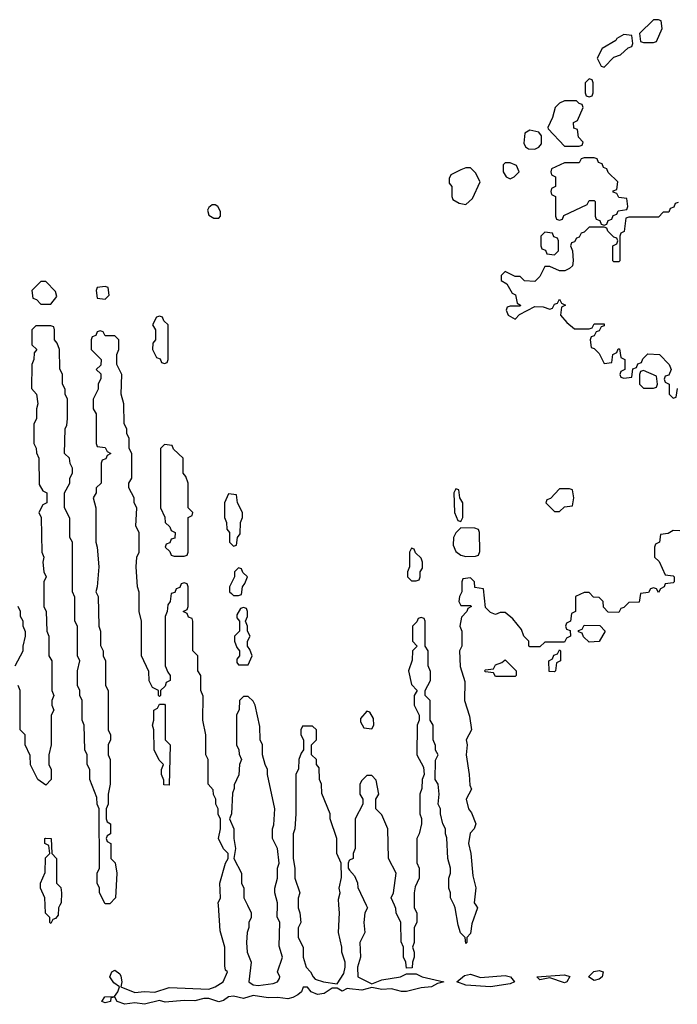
# Model space of a CAD drawing. Header units: inches. Extents: x 2710684 to 2828758, y 857022 to 965663.
# Tile 239 of 256: x 2748664 to 2751327, y 949599 to 953586. Entities that reach past the tile are written whole.
import ezdxf

# ---------------------------------------------------------------- set-up
doc = ezdxf.new("R2010")
doc.units = ezdxf.units.IN
doc.header["$MEASUREMENT"] = 0
for name, color, linetype in [('C7944', 7, 'Continuous'), ('C7945', 7, 'Continuous'), ('C7954', 7, 'Continuous'), ('C7955', 7, 'Continuous')]:
    doc.layers.add(name, color=color, linetype=linetype)

msp = doc.modelspace()

# ---------------------------------------------------------------- linework, layer by layer
at = {"layer": 'C7944', "color": 4, "elevation": 12}
for points in [[(2748827, 950000), (2748822, 949990), (2748819.6, 949960.4), (2748810, 949946), (2748798, 949942), (2748790, 949926), (2748786, 949930), (2748786, 949950), (2748768.4, 949968.4), (2748767.2, 950000)], [(2750000, 949661.8), (2749990, 949662.9), (2749970, 949652.3), (2749950, 949665.2), (2749930, 949664), (2749896.9, 949643.1), (2749870, 949638.3), (2749844, 949650), (2749830, 949668.7), (2749811.6, 949668.4), (2749805.5, 949650), (2749790, 949637.6), (2749770, 949626.3), (2749750, 949622), (2749710, 949626.9), (2749670, 949625.1), (2749610, 949634.5), (2749570, 949622.6), (2749530, 949632.3), (2749510, 949629.7), (2749490, 949615.1), (2749470, 949608.7), (2749430, 949623), (2749410, 949623), (2749373.4, 949613.4), (2749330, 949615.1), (2749252.7, 949607.3), (2749230, 949614.5), (2749170, 949599.7), (2749130, 949605.7), (2749090, 949599.2), (2749059, 949610), (2749050, 949628), (2749034, 949626), (2749032, 949610), (2749010, 949604.7), (2748997.2, 949610), (2749008.7, 949630), (2749048.7, 949631.3), (2749062, 949650), (2749068, 949670), (2749045.6, 949685.6), (2749029.4, 949710), (2749038, 949730), (2749050, 949738), (2749070, 949722), (2749073.7, 949713.7), (2749078, 949690), (2749074, 949670), (2749130, 949647.3), (2749170, 949650.8), (2749212.1, 949647.9), (2749270, 949667.3), (2749430, 949660.7), (2749455.3, 949670), (2749488, 949690), (2749506, 949730), (2749498, 949738), (2749494.6, 949754.6), (2749495.3, 949830), (2749476.4, 949896.4), (2749468.7, 950000)], [(2749587, 950000), (2749602, 949970), (2749602, 949950), (2749592, 949930), (2749592, 949910), (2749584.7, 949890), (2749582, 949850), (2749584.7, 949810), (2749602, 949770), (2749592, 949690), (2749610, 949678), (2749630, 949676), (2749690, 949684), (2749708, 949690), (2749716.4, 949703.6), (2749718, 949710), (2749708, 949730), (2749728.7, 949790), (2749714.6, 949834.6), (2749718, 949930), (2749707.3, 949952.7), (2749707.9, 950000)], [(2749791.4, 950000), (2749791.3, 949990), (2749798, 949970), (2749802, 949930), (2749791.6, 949908.4), (2749791.3, 949870), (2749812, 949830), (2749812, 949790), (2749824.7, 949750), (2749842, 949730), (2749852, 949710), (2749861, 949701), (2749894, 949690), (2749950, 949682), (2749976.4, 949723.6), (2749982, 949750), (2749982, 949770), (2749968.7, 949810), (2749968.7, 949830), (2749955.3, 949890), (2749959, 949970), (2749956.6, 950000)]]:
    msp.add_lwpolyline(points, dxfattribs=at)
at = {"layer": 'C7945', "color": 4, "elevation": 12}
for points in [[(2749456.4, 952836.4), (2749443.6, 952836.4), (2749430, 952826), (2749425.4, 952814.6), (2749430, 952794), (2749450, 952782), (2749470, 952782), (2749478, 952790), (2749478, 952810), (2749466, 952830)], [(2748770, 952526), (2748750, 952526), (2748714, 952490), (2748718, 952458), (2748732.7, 952452.7), (2748750, 952434), (2748790, 952434), (2748815.3, 952464.7), (2748810, 952486)], [(2749010, 952506), (2748978, 952502), (2748974, 952490), (2748978, 952458), (2749010, 952454), (2749026, 952470), (2749022, 952502)], [(2749230, 952386), (2749218, 952382), (2749202, 952350), (2749214, 952330), (2749214, 952290), (2749203.6, 952276.4), (2749202, 952250), (2749218, 952218), (2749232.7, 952212.7), (2749238, 952198), (2749250, 952194), (2749262, 952198), (2749266, 952210), (2749266, 952350), (2749247.3, 952367.3), (2749242, 952382)], [(2749250, 951866), (2749234, 951850), (2749234, 951610), (2749251.6, 951571.6), (2749254, 951550), (2749272.7, 951532.7), (2749278, 951518), (2749294, 951510), (2749292.7, 951487.3), (2749278, 951482), (2749272.7, 951467.3), (2749258, 951462), (2749254, 951450), (2749272.7, 951432.7), (2749278, 951418), (2749290, 951414), (2749330, 951414), (2749342, 951418), (2749346, 951430), (2749346, 951570), (2749362, 951578), (2749366, 951590), (2749346, 951610), (2749346, 951710), (2749336.4, 951736.4), (2749326, 951750), (2749326, 951810), (2749287.3, 951847.3), (2749282, 951862)], [(2749510, 951666), (2749494, 951630), (2749494, 951570), (2749502, 951550), (2749503.6, 951523.6), (2749514, 951510), (2749514, 951470), (2749530, 951454), (2749542, 951458), (2749546, 951490), (2749556.4, 951503.6), (2749558, 951550), (2749566, 951570), (2749566, 951590), (2749546, 951630), (2749542, 951662)], [(2749550, 951366), (2749534, 951350), (2749534, 951330), (2749514, 951290), (2749514, 951270), (2749522, 951262), (2749530, 951254), (2749550, 951254), (2749562, 951258), (2749566, 951290), (2749576.4, 951303.6), (2749586, 951330), (2749567.3, 951347.3), (2749562, 951362)], [(2749570, 951206), (2749558, 951202), (2749543.6, 951176.4), (2749543.6, 951163.6), (2749554, 951150), (2749554, 951110), (2749534, 951090), (2749534, 951070), (2749543.6, 951043.6), (2749554, 951030), (2749554, 951010), (2749543.6, 950996.4), (2749543.6, 950983.6), (2749550, 950974), (2749590, 950974), (2749606, 951010), (2749596.4, 951036.4), (2749586, 951050), (2749586, 951070), (2749598, 951090), (2749586, 951110), (2749586, 951130), (2749578, 951150), (2749586, 951170), (2749586, 951190), (2749582, 951202)], [(2749270, 950486), (2749248.4, 950488.4), (2749247.3, 950507.3), (2749238, 950530), (2749238, 950550), (2749246, 950570), (2749228.4, 950588.4), (2749208.7, 950630), (2749208, 950710), (2749202, 950730), (2749208, 950750), (2749208, 950790), (2749222, 950798), (2749230, 950814), (2749250, 950814), (2749254, 950810), (2749254, 950670), (2749274, 950650)]]:
    msp.add_lwpolyline(points, close=True, dxfattribs=at)
for points in [[(2749468.7, 950000), (2749468, 950010), (2749478, 950030), (2749475.3, 950090), (2749498, 950170), (2749508, 950190), (2749508, 950210), (2749489.1, 950229.1), (2749469, 950270), (2749478, 950310), (2749478, 950350), (2749468.4, 950368.4), (2749468, 950390), (2749458, 950410), (2749458, 950430), (2749448.4, 950448.4), (2749447.3, 950467.3), (2749428, 950490), (2749428, 950590), (2749418, 950610), (2749418, 950690), (2749406, 950750), (2749407.3, 950847.3), (2749398, 950870), (2749398, 950930), (2749386, 950950), (2749386, 951010), (2749366, 951030), (2749366, 951150), (2749362, 951162), (2749347.3, 951167.3), (2749342, 951182), (2749326, 951190), (2749342, 951198), (2749346, 951210), (2749346, 951290), (2749342, 951302), (2749330, 951306), (2749318, 951302), (2749312.7, 951287.3), (2749298, 951282), (2749292.7, 951267.3), (2749278, 951262), (2749274, 951230), (2749263.6, 951216.4), (2749262, 951190), (2749254, 951170), (2749254, 950970), (2749263.6, 950943.6), (2749274, 950930), (2749274, 950910), (2749258, 950902), (2749252.7, 950887.3), (2749234, 950870), (2749234, 950850), (2749230, 950846), (2749226, 950850), (2749226, 950870), (2749202, 950882), (2749188.4, 950908.4), (2749187.3, 950947.3), (2749158, 951010), (2749158, 951150), (2749148.7, 951190), (2749148.4, 951268.4), (2749142, 951290), (2749135.3, 951370), (2749138, 951410), (2749148, 951430), (2749148, 951510), (2749134.6, 951534.6), (2749138, 951610), (2749128, 951630), (2749128, 951650), (2749106, 951690), (2749106, 951710), (2749118, 951730), (2749118, 951830), (2749108, 951850), (2749108, 951890), (2749098, 951910), (2749098, 951930), (2749088, 951950), (2749086, 952030), (2749075.3, 952070), (2749078, 952150), (2749058, 952190), (2749058, 952230), (2749066, 952250), (2749066, 952290), (2749050, 952306), (2749010, 952306), (2749002, 952322), (2748990, 952326), (2748978, 952322), (2748972.7, 952307.3), (2748958, 952302), (2748954, 952290), (2748954, 952250), (2748994, 952210), (2748992.7, 952187.3), (2748974, 952170), (2748992.7, 952152.7), (2748992.7, 952132.7), (2748982, 952110), (2748982, 952090), (2748962, 952050), (2748962, 952010), (2748974, 951990), (2748974, 951870), (2748978, 951858), (2749010, 951854), (2749018, 951838), (2749034, 951830), (2749018, 951822), (2749012.7, 951807.3), (2748998, 951802), (2748994, 951790), (2748994, 951710), (2748974, 951690), (2748974, 951670), (2748962, 951650), (2748972, 951610), (2748972, 951470), (2748978, 951450), (2748984.7, 951370), (2748978, 951290), (2748972, 951270), (2748982, 951250), (2748984.7, 951130), (2748991.3, 951110), (2748991.6, 951051.6), (2749002, 951030), (2749002, 951010), (2749012, 950990), (2749012, 950890), (2749022, 950870), (2749022, 950710), (2749032, 950690), (2749032, 950670), (2749022, 950650), (2749022, 950610), (2749031.3, 950590), (2749031.3, 950490), (2749022, 950450), (2749022, 950410), (2749014, 950390), (2749014, 950350), (2749018, 950338), (2749032, 950330), (2749032, 950290), (2749018, 950282), (2749014, 950270), (2749018, 950258), (2749034, 950250), (2749034, 950190), (2749051.6, 950171.6), (2749058, 950130), (2749052, 950030), (2749030, 950006), (2749010, 950006), (2748988, 950050), (2748988, 950070), (2748978, 950090), (2748978, 950130), (2748988, 950150), (2748986, 950390), (2748978, 950410), (2748976.4, 950436.4), (2748948.9, 950508.9), (2748948, 950550), (2748938, 950570), (2748938, 950610), (2748928, 950630), (2748926, 950730), (2748918, 950750), (2748918, 950830), (2748908, 950850), (2748908, 950870), (2748898, 950890), (2748898, 950950), (2748908, 950990), (2748898, 951010), (2748898, 951130), (2748888, 951150), (2748887.3, 951247.3), (2748878, 951270), (2748878, 951470), (2748868, 951490), (2748867.3, 951567.3), (2748846, 951610), (2748846, 951670), (2748868, 951710), (2748868, 951730), (2748878, 951750), (2748878, 951770), (2748868.4, 951788.4), (2748866, 951810), (2748846, 951830), (2748848, 951930), (2748855.3, 951944.7), (2748858, 951970), (2748858, 952050), (2748848, 952070), (2748848, 952090), (2748838, 952110), (2748838, 952150), (2748827.3, 952172.7), (2748826, 952250), (2748816.4, 952276.4), (2748806, 952290), (2748806, 952330), (2748802, 952342), (2748790, 952346), (2748730, 952346), (2748714, 952330), (2748714, 952270), (2748734, 952250), (2748723.6, 952236.4), (2748722, 952210), (2748714, 952190), (2748712.7, 952092.7), (2748732, 952070), (2748738, 952030), (2748732, 952010), (2748732, 951970), (2748722, 951950), (2748722, 951870), (2748731.6, 951851.6), (2748732.7, 951832.7), (2748742, 951810), (2748743.6, 951703.6), (2748758, 951678), (2748774, 951670), (2748774, 951630), (2748758, 951622), (2748742, 951590), (2748752, 951570), (2748754, 951430), (2748762, 951410), (2748758, 951390), (2748762, 951350), (2748772, 951330), (2748762, 951310), (2748762, 951210), (2748772, 951190), (2748774, 951110), (2748782, 951090), (2748782, 951010), (2748794, 950990), (2748794, 950870), (2748802, 950850), (2748794, 950830), (2748794, 950810), (2748802, 950790), (2748792, 950770), (2748792, 950650), (2748782, 950610), (2748782, 950570), (2748792, 950550), (2748792, 950510), (2748770, 950486), (2748738, 950510), (2748708.4, 950568.4), (2748707.3, 950607.3), (2748686, 950650), (2748686, 950690), (2748666, 950710), (2748666, 950870), (2748658, 950890)], [(2748646, 950970), (2748678, 951030), (2748678, 951050), (2748688, 951090), (2748687.3, 951107.3), (2748678, 951130), (2748678, 951150), (2748668, 951170), (2748668, 951190), (2748658, 951210)], [(2749707.9, 950000), (2749708, 950010), (2749698, 950050), (2749698, 950070), (2749708.7, 950110), (2749708.7, 950150), (2749715.3, 950170), (2749708, 950230), (2749688, 950270), (2749688, 950310), (2749693.6, 950326.4), (2749698, 950390), (2749668, 950530), (2749668, 950550), (2749658, 950570), (2749648, 950610), (2749648, 950650), (2749638, 950670), (2749636.4, 950723.6), (2749618, 950810), (2749610, 950826), (2749590, 950846), (2749570, 950846), (2749554, 950830), (2749552.7, 950792.7), (2749542, 950770), (2749542, 950650), (2749552, 950630), (2749552.7, 950612.7), (2749562, 950590), (2749554, 950570), (2749551.6, 950528.4), (2749532.7, 950487.3), (2749532.7, 950472.7), (2749525.4, 950454.6), (2749522, 950370), (2749514, 950350), (2749531.3, 950310), (2749531.3, 950270), (2749538, 950230), (2749532, 950190), (2749562, 950130), (2749562, 950090), (2749572, 950070), (2749572, 950030), (2749587, 950000)], [(2749956.6, 950000), (2749954.6, 950025.4), (2749962, 950050), (2749958, 950070), (2749967.3, 950112.7), (2749966, 950170), (2749948, 950210), (2749948, 950270), (2749922, 950350), (2749922, 950370), (2749887.3, 950452.7), (2749886, 950490), (2749878, 950510), (2749876.4, 950556.4), (2749866, 950570), (2749866, 950590), (2749846, 950610), (2749846, 950650), (2749866, 950670), (2749866, 950710), (2749850, 950726), (2749810, 950726), (2749802, 950710), (2749802, 950690), (2749814, 950670), (2749814, 950630), (2749803.6, 950616.4), (2749794, 950590), (2749792.7, 950552.7), (2749782, 950530), (2749782, 950370), (2749778, 950310), (2749771.3, 950290), (2749771.3, 950190), (2749778, 950150), (2749778, 950110), (2749798, 950050), (2749791.6, 950028.4), (2749791.4, 950000)], [(2748767.2, 950000), (2748766, 950030), (2748748, 950070), (2748748, 950090), (2748767.3, 950132.7), (2748768.4, 950191.6), (2748786, 950210), (2748782, 950242), (2748766, 950250), (2748766, 950270), (2748770, 950272), (2748792, 950270), (2748794, 950210), (2748814, 950190), (2748814, 950090), (2748831.6, 950071.6), (2748834, 950050), (2748832, 950010), (2748827, 950000)], [(2750000, 950183), (2749998, 950182), (2749994, 950170), (2749994, 950150), (2750000, 950142.9)]]:
    msp.add_lwpolyline(points, dxfattribs=at)
at = {"layer": 'C7954', "color": 4, "elevation": 12}
for points in [[(2750067.2, 950000), (2750072, 949990), (2750062, 949970), (2750058, 949930), (2750062, 949890), (2750042, 949850), (2750044.7, 949790), (2750032, 949750), (2750034, 949710), (2750090, 949682), (2750130, 949698.8), (2750206, 949710), (2750230, 949722), (2750270, 949722), (2750294, 949710), (2750382, 949690), (2750356.3, 949683.7), (2750331.3, 949670), (2750290, 949665.4), (2750230, 949651.1), (2750210, 949651.2), (2750170, 949662), (2750130, 949659.7), (2750090, 949667.6), (2750050, 949656.2), (2750000, 949661.8)], [(2750262, 950000), (2750262, 949990), (2750272, 949970), (2750272, 949930), (2750262, 949910), (2750262, 949850), (2750254, 949830), (2750262, 949810), (2750262, 949790), (2750254, 949770), (2750252.7, 949747.3), (2750230, 949746), (2750228, 949770), (2750218, 949790), (2750218, 949830), (2750208.4, 949851.6), (2750208, 949930), (2750188, 949970), (2750187.3, 949987.3), (2750181.6, 950000)], [(2750511.3, 950000), (2750518, 949990), (2750494.4, 949925.6), (2750490, 949886), (2750474, 949870), (2750474, 949850), (2750470, 949846), (2750468, 949870), (2750449.1, 949889.1), (2750439, 949919), (2750428, 949990), (2750423.2, 950000)]]:
    msp.add_lwpolyline(points, dxfattribs=at)
for points in [[(2750530, 949708.2), (2750630, 949715.3), (2750651, 949710), (2750667.3, 949690), (2750650, 949682), (2750570, 949669.8), (2750470, 949676.2), (2750434, 949690), (2750464.7, 949715.3), (2750490, 949721)], [(2750870, 949685.7), (2750810, 949706), (2750770, 949698), (2750758, 949710), (2750870, 949719), (2750891.5, 949711.5), (2750879.1, 949690)], [(2750990, 949695.6), (2750967.6, 949710), (2750988.3, 949731.7), (2751010, 949736.4), (2751026, 949730), (2751023, 949710), (2751010, 949700.5)]]:
    msp.add_lwpolyline(points, close=True, dxfattribs=at)
at = {"layer": 'C7955', "color": 4, "elevation": 12}
for points in [[(2751250, 953586), (2751230, 953586), (2751174, 953530), (2751178, 953498), (2751190, 953494), (2751230, 953494), (2751242, 953498), (2751266, 953550), (2751262, 953582)], [(2751110, 953526), (2751082, 953510), (2751078, 953502), (2751022, 953470), (2751002, 953430), (2751018, 953398), (2751030, 953394), (2751070, 953434), (2751096.4, 953443.6), (2751127.3, 953472.7), (2751142, 953478), (2751146, 953490), (2751142, 953522)], [(2750970, 953346), (2750954, 953330), (2750954, 953290), (2750958, 953278), (2750970, 953274), (2750982, 953278), (2750986, 953290), (2750986, 953330), (2750982, 953342)], [(2750918, 953258), (2750870, 953258), (2750850, 953248), (2750832, 953230), (2750822, 953190), (2750802, 953150), (2750803.6, 953143.6), (2750870, 953074), (2750930, 953074), (2750942, 953078), (2750946, 953090), (2750926, 953110), (2750922, 953142), (2750907.3, 953147.3), (2750906, 953170), (2750922, 953178), (2750946, 953230), (2750942, 953242), (2750930, 953246)], [(2750730, 953139), (2750710, 953126), (2750705.4, 953085.4), (2750711.6, 953071.6), (2750723.6, 953063.6), (2750750, 953062), (2750766, 953070), (2750776.4, 953083.6), (2750776.4, 953116.4), (2750766, 953130)], [(2750990, 953026), (2750950, 953026), (2750938, 953022), (2750930, 953006), (2750870, 953006), (2750818, 952982), (2750814, 952970), (2750818, 952958), (2750834, 952950), (2750834, 952910), (2750818, 952902), (2750814, 952890), (2750818, 952878), (2750834, 952870), (2750834, 952790), (2750838, 952778), (2750850, 952774), (2750862, 952778), (2750867.3, 952792.7), (2750962, 952838), (2750970, 952854), (2750990, 952854), (2750994, 952850), (2750994, 952790), (2750998, 952778), (2751012.7, 952772.7), (2751018, 952758), (2751030, 952754), (2751042, 952758), (2751047.3, 952772.7), (2751062, 952778), (2751067.3, 952792.7), (2751082, 952798), (2751087.3, 952812.7), (2751122, 952818), (2751126, 952830), (2751122, 952862), (2751090, 952866), (2751082, 952882), (2751067.3, 952887.3), (2751067.3, 952892.7), (2751082, 952898), (2751086, 952930), (2751047.3, 952967.3), (2751042, 952982), (2751027.3, 952987.3), (2751022, 953002), (2751007.3, 953007.3), (2751002, 953022)], [(2750490, 952986), (2750470, 952986), (2750450, 952978), (2750410, 952958), (2750403.6, 952943.6), (2750403.6, 952923.6), (2750414, 952910), (2750414, 952870), (2750418, 952858), (2750443.6, 952843.6), (2750470, 952838), (2750498, 952862), (2750528, 952930), (2750510, 952966)], [(2750650, 953006), (2750630, 953006), (2750622, 952998), (2750622, 952970), (2750634, 952950), (2750650, 952942), (2750666, 952950), (2750686, 952970), (2750675.3, 952995.3)], [(2750790, 952726), (2750774, 952710), (2750774, 952670), (2750778, 952658), (2750792.7, 952652.7), (2750798, 952638), (2750830, 952634), (2750846, 952650), (2750846, 952690), (2750842, 952702), (2750827.3, 952707.3), (2750822, 952722)], [(2751190, 952166), (2751178, 952162), (2751174, 952150), (2751174, 952110), (2751190, 952094), (2751230, 952094), (2751242, 952098), (2751246, 952110), (2751242, 952142)], [(2750430, 951686), (2750422, 951670), (2750424.7, 951590), (2750438, 951558), (2750450, 951554), (2750458, 951570), (2750458, 951630), (2750446, 951650), (2750442, 951682)], [(2750890, 951686), (2750850, 951686), (2750812.7, 951647.3), (2750798, 951642), (2750794, 951630), (2750830, 951594), (2750850, 951594), (2750870, 951614), (2750902, 951618), (2750908, 951650), (2750902, 951682)], [(2750450, 951528), (2750430, 951508.7), (2750420.7, 951490), (2750418.8, 951458.8), (2750430, 951432), (2750450, 951418), (2750470, 951412), (2750510, 951414), (2750522, 951418), (2750527.3, 951432.7), (2750526, 951510), (2750522, 951522), (2750507.3, 951527.3)], [(2750250, 951446), (2750242, 951430), (2750242, 951370), (2750234, 951350), (2750234, 951330), (2750250, 951314), (2750270, 951314), (2750282, 951318), (2750286, 951330), (2750286, 951350), (2750294.6, 951365.4), (2750295.3, 951390), (2750290, 951406), (2750267.3, 951427.3), (2750262, 951442)], [(2750970, 951066), (2750947.3, 951087.3), (2750942, 951102), (2750927.3, 951107.3), (2750927.3, 951112.7), (2750942, 951118), (2750950, 951134), (2751012.7, 951132.7), (2751034, 951110), (2751010, 951068)], [(2750830, 950946), (2750807.3, 950947.3), (2750806, 950990), (2750822, 950998), (2750827.3, 951012.7), (2750842, 951018), (2750850, 951034), (2750854, 951030), (2750854, 950990), (2750838, 950982), (2750834, 950950)], [(2750590, 950926), (2750582, 950942), (2750550, 950946), (2750546, 950950), (2750550, 950954), (2750582, 950958), (2750590, 950974), (2750616.4, 950983.6), (2750630, 950994), (2750674, 950950), (2750674, 950930), (2750670, 950926)], [(2750070, 950786), (2750043.6, 950756.4), (2750043.6, 950743.6), (2750058, 950718), (2750090, 950714), (2750098, 950730), (2750096.4, 950756.4), (2750082, 950782)]]:
    msp.add_lwpolyline(points, close=True, dxfattribs=at)
for points in [[(2751330, 952846), (2751318, 952842), (2751312.7, 952827.3), (2751298, 952822), (2751292.7, 952807.3), (2751270, 952806), (2751250, 952786), (2751130, 952786), (2751118, 952782), (2751111.6, 952728.4), (2751098, 952722), (2751094, 952710), (2751094, 952610), (2751090, 952606), (2751070, 952606), (2751066, 952610), (2751066, 952670), (2751082, 952678), (2751086, 952690), (2751082, 952702), (2751070, 952706), (2751046, 952730), (2751042, 952742), (2751030, 952746), (2750970, 952746), (2750950, 952726), (2750938, 952722), (2750930, 952706), (2750918, 952702), (2750910, 952686), (2750898, 952682), (2750894, 952670), (2750902, 952650), (2750904.7, 952610), (2750902, 952590), (2750890, 952578), (2750871.1, 952568.9), (2750850, 952568.7), (2750810, 952586), (2750790, 952586), (2750770, 952546), (2750750, 952526), (2750708.4, 952528.4), (2750690, 952546), (2750670, 952546), (2750630, 952566), (2750614, 952550), (2750614, 952530), (2750636.9, 952516.9), (2750658, 952478), (2750671.6, 952471.6), (2750678, 952438), (2750692, 952430), (2750690, 952426), (2750650, 952426), (2750638, 952422), (2750634, 952410), (2750642, 952390), (2750670, 952374), (2750687.3, 952392.7), (2750750, 952424.7), (2750783.6, 952423.6), (2750810, 952414), (2750822, 952418), (2750830, 952434), (2750842, 952438), (2750850, 952454), (2750858, 952438), (2750874, 952430), (2750858, 952422), (2750854, 952390), (2750879.6, 952359.6), (2750910, 952334), (2750970, 952334), (2750982, 952338), (2750990, 952354), (2751030, 952354), (2751030, 952346), (2751018, 952342), (2751010, 952326), (2750998, 952322), (2750990, 952306), (2750978, 952302), (2750974, 952290), (2750978, 952258), (2750990, 952254), (2751010, 952234), (2751030, 952194), (2751062, 952198), (2751066, 952230), (2751082, 952238), (2751087.3, 952252.7), (2751092.7, 952252.7), (2751098, 952218), (2751114, 952210), (2751114, 952170), (2751098, 952162), (2751094, 952150), (2751098, 952138), (2751110, 952134), (2751142, 952138), (2751147.3, 952172.7), (2751162, 952178), (2751167.3, 952192.7), (2751182, 952198), (2751187.3, 952212.7), (2751207.3, 952232.7), (2751254, 952230), (2751294, 952190), (2751302, 952170), (2751292.7, 952147.3), (2751278, 952142), (2751274, 952130), (2751278, 952118), (2751294, 952110), (2751294, 952070), (2751310, 952054), (2751322, 952058), (2751327.3, 952092.7)], [(2751336.4, 951516.4), (2751310, 951518), (2751290, 951506), (2751258, 951502), (2751254, 951470), (2751238, 951462), (2751234, 951450), (2751234, 951410), (2751252.7, 951392.7), (2751278, 951338), (2751310, 951334), (2751314, 951330), (2751314, 951310), (2751310, 951306), (2751278, 951302), (2751274, 951290), (2751258, 951282), (2751250, 951266), (2751242, 951282), (2751230, 951286), (2751218, 951282), (2751210, 951266), (2751178, 951262), (2751172.7, 951227.3), (2751130, 951226), (2751110, 951206), (2751098, 951202), (2751090, 951186), (2751047.3, 951187.3), (2751027.3, 951207.3), (2751026, 951230), (2751010, 951246), (2750987.3, 951247.3), (2750970, 951266), (2750950, 951266), (2750914, 951250), (2750914, 951190), (2750898, 951182), (2750894, 951150), (2750878, 951142), (2750874, 951130), (2750878, 951118), (2750892.7, 951112.7), (2750894, 951090), (2750878, 951082), (2750870, 951066), (2750790, 951066), (2750770, 951046), (2750730, 951046), (2750726, 951050), (2750726, 951070), (2750706, 951090), (2750696.4, 951116.4), (2750660.4, 951160.4), (2750630, 951186), (2750610, 951186), (2750590, 951178), (2750570, 951186), (2750550, 951206), (2750542, 951282), (2750507.3, 951287.3), (2750506, 951310), (2750490, 951326), (2750458, 951322), (2750454, 951310), (2750454, 951270), (2750444.7, 951250), (2750442, 951230), (2750450, 951214), (2750490, 951214), (2750494, 951210), (2750478, 951202), (2750474, 951190), (2750452.7, 951167.3), (2750446, 951130), (2750454, 951110), (2750454, 951050), (2750444.7, 951030), (2750447.1, 950967.1), (2750466.4, 950906.4), (2750464.7, 950830), (2750486, 950766), (2750494, 950710), (2750472, 950670), (2750476, 950650), (2750471.3, 950608.7), (2750484.7, 950530), (2750486.4, 950486.4), (2750494, 950470), (2750472, 950430), (2750481, 950390), (2750494, 950374), (2750511.3, 950330), (2750504.7, 950310), (2750487.5, 950292.5), (2750480.7, 950250), (2750490.8, 950210), (2750498.8, 950118.8), (2750510.6, 950070.6), (2750504.7, 950010), (2750511.3, 950000)], [(2750423.2, 950000), (2750408.7, 950030), (2750408.7, 950050), (2750402, 950070), (2750402, 950110), (2750408.7, 950130), (2750408.7, 950150), (2750398, 950190), (2750393.6, 950273.6), (2750388, 950290), (2750388, 950310), (2750378, 950330), (2750368, 950370), (2750368, 950390), (2750358, 950410), (2750362, 950450), (2750358, 950490), (2750346, 950510), (2750347.3, 950587.3), (2750358, 950610), (2750348.4, 950628.4), (2750347.3, 950647.3), (2750338, 950670), (2750338, 950730), (2750326, 950750), (2750326, 950830), (2750306, 950850), (2750306, 950870), (2750328, 950910), (2750328, 950930), (2750327.3, 950947.3), (2750318, 950970), (2750318, 951030), (2750306, 951050), (2750306, 951150), (2750302, 951162), (2750290, 951166), (2750278, 951162), (2750272.7, 951147.3), (2750254, 951130), (2750254, 951070), (2750274, 951050), (2750254, 951030), (2750252.7, 950992.7), (2750238, 950950), (2750250, 950894), (2750274, 950870), (2750262, 950850), (2750262, 950810), (2750282, 950770), (2750282, 950750), (2750274, 950730), (2750272, 950610), (2750299.6, 950559.6), (2750302, 950530), (2750294, 950510), (2750292.7, 950472.7), (2750284.7, 950450), (2750284.7, 950370), (2750291.3, 950351.3), (2750291.3, 950330), (2750282, 950290), (2750272, 950270), (2750271.6, 950171.6), (2750282, 950150), (2750282, 950110), (2750265.4, 950074.6), (2750262, 950050), (2750262, 950000)], [(2750181.6, 950000), (2750168, 950030), (2750178, 950050), (2750188, 950130), (2750158, 950190), (2750155.3, 950310), (2750130, 950366), (2750106, 950390), (2750106, 950430), (2750118, 950450), (2750107.3, 950507.3), (2750090, 950526), (2750070, 950526), (2750050, 950506), (2750042, 950490), (2750042, 950450), (2750054, 950430), (2750054, 950410), (2750022, 950350), (2750022, 950230), (2750014, 950210), (2750014, 950190), (2750000, 950183)], [(2750000, 950142.9), (2750019.6, 950119.6), (2750031.6, 950091.6), (2750032.7, 950072.7), (2750067.2, 950000)]]:
    msp.add_lwpolyline(points, dxfattribs=at)

doc.saveas('drawing.dxf')
